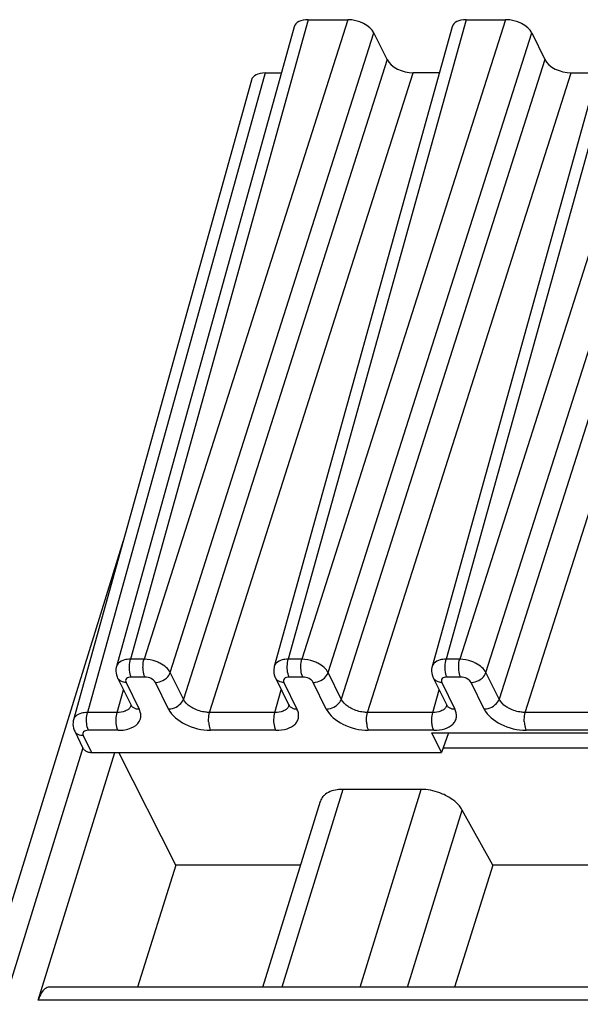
# Model space of a CAD drawing. Header units: millimetres. Extents: x 0 to 841, y 0 to 594.
# Tile 11 of 237: x 161 to 174, y 147 to 170. Entities that reach past the tile are written whole.
import ezdxf

# ---------------------------------------------------------------- set-up
doc = ezdxf.new("R2010")
doc.units = ezdxf.units.MM
doc.header["$LTSCALE"] = 46.255
doc.layers.get('0').update_dxf_attribs({"linetype": 'CONTINUOUS'})

msp = doc.modelspace()

# ---------------------------------------------------------------- linework, layer by layer
at = {"color": 9, "linetype": 'CONTINUOUS'}
for p, q in [((167.78398, 169.74045), (163.63433, 154.80576)), ((168.70519, 169.74045), (163.95087, 154.80576)), ((171.46823, 169.74045), (167.31858, 154.80576)), ((172.38943, 169.74045), (167.63511, 154.80576)), ((175.15247, 169.74045), (171.00282, 154.80576)), ((176.07367, 169.74045), (171.31935, 154.80576)), ((164.56382, 154.495), (169.31814, 169.42969)), ((168.24807, 154.495), (173.00239, 169.42969)), ((171.93231, 154.495), (176.68663, 169.42969)), ((169.62323, 168.80799), (164.86891, 153.8733)), ((173.30748, 168.80799), (168.55316, 153.8733)), ((176.99172, 168.80799), (172.2374, 153.8733)), ((166.78221, 168.49723), (162.63256, 153.56254)), ((165.48187, 153.56254), (170.23619, 168.49723)), ((169.16611, 153.56254), (173.92043, 168.49723)), ((172.85036, 153.56254), (177.60468, 168.49723)), ((163.95087, 154.80576), (163.63433, 154.80576)), ((167.63511, 154.80576), (167.31858, 154.80576)), ((171.31935, 154.80576), (171.00282, 154.80576)), ((163.97101, 154.38841), (163.65448, 154.38841)), ((164.86891, 153.8733), (164.56382, 154.495)), ((167.65526, 154.38841), (167.33872, 154.38841)), ((168.55316, 153.8733), (168.24807, 154.495)), ((171.3395, 154.38841), (171.02296, 154.38841)), ((172.2374, 153.8733), (171.93231, 154.495)), ((163.3235, 153.56254), (163.47021, 154.09058)), ((163.53129, 154.26411), (163.83638, 153.6424)), ((164.52128, 153.6424), (164.21619, 154.26411)), ((167.00774, 153.56254), (167.15446, 154.09058)), ((167.21554, 154.26411), (167.52063, 153.6424)), ((168.20553, 153.6424), (167.90044, 154.26411)), ((170.69199, 153.56254), (170.8387, 154.09058)), ((170.89978, 154.26411), (171.20487, 153.6424)), ((171.88977, 153.6424), (171.58468, 154.26411)), ((163.3235, 153.56254), (162.63256, 153.56254)), ((167.00774, 153.56254), (165.48187, 153.56254)), ((170.69199, 153.56254), (169.16611, 153.56254)), ((174.37623, 153.56254), (172.85036, 153.56254)), ((163.34365, 153.14519), (162.6527, 153.14519)), ((167.02789, 153.14519), (165.50202, 153.14519)), ((170.71213, 153.14519), (169.18626, 153.14519)), ((174.39638, 153.14519), (172.8705, 153.14519)), ((162.52952, 153.02089), (162.72133, 152.63002)), ((162.52048, 152.73233), (146.1659, 99.80891)), ((168.59214, 151.76549), (167.16492, 147.147)), ((168.99451, 147.147), (170.42173, 151.76549)), ((170.09952, 147.147), (171.3775, 151.28254)), ((181.3789, 146.84429), (161.48369, 146.84429))]:
    msp.add_line(p, q, dxfattribs=at)
at = {"color": 7, "linetype": 'CONTINUOUS'}
for p, q in [((167.78398, 169.74045), (168.70519, 169.74045)), ((171.46823, 169.74045), (172.38943, 169.74045)), ((167.45752, 169.5728), (163.30746, 154.63666)), ((171.14176, 169.5728), (166.99171, 154.63666)), ((174.826, 169.5728), (170.67595, 154.63666)), ((169.62323, 168.80799), (169.31814, 169.42969)), ((173.00239, 169.42969), (173.30748, 168.80799)), ((166.45574, 168.32958), (162.30569, 153.39344)), ((166.78221, 168.49723), (167.15867, 168.49723)), ((170.84291, 168.49723), (170.23619, 168.49723)), ((173.92043, 168.49723), (174.52715, 168.49723)), ((145.58013, 99.69161), (163.46844, 157.57822)), ((163.3346, 154.36694), (163.63968, 153.74524)), ((167.01884, 154.36694), (167.32393, 153.74524)), ((170.70308, 154.36694), (171.00817, 153.74524)), ((163.64006, 153.74448), (163.63968, 153.74524)), ((167.3243, 153.74448), (167.32393, 153.74524)), ((171.00855, 153.74448), (171.00817, 153.74524)), ((162.33282, 153.12372), (162.52568, 152.73072)), ((170.8928, 152.63002), (170.6705, 153.08303)), ((170.6705, 153.08303), (175.2758, 153.08303)), ((171.05947, 153.08303), (170.8928, 152.63002)), ((170.93287, 152.73894), (175.44466, 152.73894)), ((161.48369, 146.84429), (163.27162, 152.63002)), ((162.72133, 152.63002), (170.8928, 152.63002)), ((164.69525, 149.9951), (163.36045, 152.63002)), ((170.42173, 151.76549), (168.59214, 151.76549)), ((166.7253, 147.147), (168.06829, 151.49291)), ((172.09365, 149.9951), (171.3775, 151.28254)), ((164.69525, 149.9951), (163.79821, 147.147)), ((167.60543, 149.9951), (164.69525, 149.9951)), ((172.09365, 149.9951), (171.19558, 147.147)), ((176.13446, 149.9951), (172.09365, 149.9951)), ((181.47245, 147.147), (161.73746, 147.147))]:
    msp.add_line(p, q, dxfattribs=at)
for points in [[(163.30748, 154.63647), (163.3017, 154.61246), (163.29558, 154.56983), (163.2945, 154.52612), (163.29864, 154.48188), (163.308, 154.43782), (163.32244, 154.39481), (163.33558, 154.36534)], [(166.99173, 154.63647), (166.98594, 154.61246), (166.97982, 154.56983), (166.97875, 154.52612), (166.98288, 154.48188), (166.99225, 154.43782), (167.00668, 154.39481), (167.01983, 154.36534)], [(170.67597, 154.63647), (170.67019, 154.61246), (170.66406, 154.56983), (170.66299, 154.52612), (170.66713, 154.48188), (170.67649, 154.43782), (170.69093, 154.39481), (170.70407, 154.36534)], [(163.64021, 153.74455), (163.64231, 153.74011), (163.64664, 153.72892), (163.64799, 153.72363), (163.64811, 153.72308)], [(167.32445, 153.74455), (167.32656, 153.74011), (167.33089, 153.72892), (167.33224, 153.72363), (167.33236, 153.72308)], [(171.0087, 153.74455), (171.0108, 153.74011), (171.01513, 153.72892), (171.01648, 153.72363), (171.0166, 153.72308)], [(162.30571, 153.39325), (162.29993, 153.36924), (162.2938, 153.32661), (162.29273, 153.2829), (162.29687, 153.23866), (162.30623, 153.1946), (162.32067, 153.15159), (162.33381, 153.12212)]]:
    msp.add_lwpolyline(points, dxfattribs=at)
at = {"color": 9, "linetype": 'CONTINUOUS'}
for centre, radius, start, end in [((163.4754, 154.43514), 0.15627, 206.210623, 221.547049), ((167.15964, 154.43514), 0.15627, 206.210623, 221.547049), ((170.84389, 154.43514), 0.15627, 206.210623, 221.547049), ((163.4691, 153.78514), 0.18963, 315.32614, 323.316297), ((163.78048, 153.81344), 0.15628, 206.153777, 221.548332), ((167.15335, 153.78514), 0.18963, 315.32614, 323.316297), ((167.46473, 153.81344), 0.15628, 206.153777, 221.548332), ((170.83759, 153.78514), 0.18963, 315.32614, 323.316297), ((171.14897, 153.81344), 0.15628, 206.153777, 221.548332), ((162.47363, 153.19192), 0.15627, 206.210623, 221.547049)]:
    msp.add_arc(centre, radius, start, end, dxfattribs=at)
at = {"color": 7, "linetype": 'CONTINUOUS'}
for centre, major_axis, ratio, start_param, end_param in [((167.93667, 169.4296), (0.47782, -0.14773), 0.57239492, 2.06604593, 3.15808391), ((168.85759, 169.4296), (0.47774, -0.14756), 0.57268648, 6.77810472, 8.34859646), ((171.62091, 169.4296), (0.47782, -0.14773), 0.57239492, 8.34923124, 9.44126921), ((172.54183, 169.4296), (0.47774, -0.14756), 0.57268648, 6.77810472, 8.34859646), ((170.08379, 168.80808), (0.47774, -0.14756), 0.57268648, -2.64667324, -1.0761815), ((173.76803, 168.80808), (0.47774, -0.14756), 0.57268648, -2.64667324, -1.0761815), ((166.9349, 168.18638), (0.47782, -0.14773), 0.57239492, 2.06604593, 3.15810279)]:
    msp.add_ellipse(centre, major_axis=major_axis, ratio=ratio, start_param=start_param, end_param=end_param, dxfattribs=at)
at = {"color": 9, "linetype": 'CONTINUOUS'}
for points, knots in [([(163.55661, 154.80028), (163.53564, 154.79741), (163.46287, 154.78332), (163.39055, 154.75084), (163.35292, 154.71303)], [0, 0, 0, 0, 0.28400048, 1, 1, 1, 1]), ([(163.61117, 154.58651), (163.61024, 154.60582), (163.60975, 154.67943), (163.61882, 154.75369), (163.63434, 154.80575)], [0, 0, 0, 0, 0.26249603, 1, 1, 1, 1]), ([(163.92769, 154.5865), (163.92676, 154.60582), (163.92627, 154.67944), (163.93535, 154.7537), (163.95087, 154.80576)], [0, 0, 0, 0, 0.2624969, 1, 1, 1, 1]), ([(164.32058, 154.71303), (164.29182, 154.72764), (164.17467, 154.77842), (164.04625, 154.8049), (163.95087, 154.80576)], [0, 0, 0, 0, 0.25275051, 1, 1, 1, 1]), ([(167.24085, 154.80028), (167.21989, 154.79741), (167.14712, 154.78332), (167.07479, 154.75084), (167.03716, 154.71303)], [0, 0, 0, 0, 0.28400048, 1, 1, 1, 1]), ([(167.29541, 154.58651), (167.29448, 154.60582), (167.29399, 154.67943), (167.30306, 154.75369), (167.31858, 154.80575)], [0, 0, 0, 0, 0.26249603, 1, 1, 1, 1]), ([(167.61194, 154.5865), (167.611, 154.60582), (167.61052, 154.67944), (167.61959, 154.7537), (167.63511, 154.80576)], [0, 0, 0, 0, 0.2624969, 1, 1, 1, 1]), ([(168.00483, 154.71303), (167.97606, 154.72764), (167.85891, 154.77842), (167.73049, 154.8049), (167.63511, 154.80576)], [0, 0, 0, 0, 0.25275051, 1, 1, 1, 1]), ([(170.9251, 154.80028), (170.90413, 154.79741), (170.83136, 154.78332), (170.75903, 154.75084), (170.72141, 154.71303)], [0, 0, 0, 0, 0.28400048, 1, 1, 1, 1]), ([(170.97965, 154.58651), (170.97872, 154.60582), (170.97824, 154.67943), (170.98731, 154.75369), (171.00283, 154.80575)], [0, 0, 0, 0, 0.26249603, 1, 1, 1, 1]), ([(171.29618, 154.5865), (171.29525, 154.60582), (171.29476, 154.67944), (171.30383, 154.7537), (171.31935, 154.80576)], [0, 0, 0, 0, 0.2624969, 1, 1, 1, 1]), ([(171.68907, 154.71303), (171.66031, 154.72764), (171.54316, 154.77842), (171.41473, 154.8049), (171.31935, 154.80576)], [0, 0, 0, 0, 0.25275051, 1, 1, 1, 1]), ([(163.65448, 154.38841), (163.64807, 154.40147), (163.62358, 154.46496), (163.61374, 154.53327), (163.61117, 154.58651)], [0, 0, 0, 0, 0.21444231, 1, 1, 1, 1]), ([(163.97101, 154.38841), (163.9646, 154.40147), (163.94011, 154.46496), (163.93026, 154.53327), (163.92769, 154.5865)], [0, 0, 0, 0, 0.21444297, 1, 1, 1, 1]), ([(164.56381, 154.49501), (164.54144, 154.53994), (164.46692, 154.6252), (164.37402, 154.68588), (164.32058, 154.71303)], [0, 0, 0, 0, 0.45577713, 1, 1, 1, 1]), ([(167.33872, 154.38841), (167.33231, 154.40147), (167.30782, 154.46496), (167.29798, 154.53327), (167.29541, 154.58651)], [0, 0, 0, 0, 0.21444232, 1, 1, 1, 1]), ([(167.65526, 154.38841), (167.64885, 154.40147), (167.62435, 154.46496), (167.61451, 154.53327), (167.61194, 154.5865)], [0, 0, 0, 0, 0.21444297, 1, 1, 1, 1]), ([(168.24805, 154.49501), (168.22568, 154.53994), (168.15116, 154.6252), (168.05826, 154.68588), (168.00483, 154.71303)], [0, 0, 0, 0, 0.45577713, 1, 1, 1, 1]), ([(171.02297, 154.38841), (171.01656, 154.40147), (170.99206, 154.46496), (170.98222, 154.53327), (170.97965, 154.58651)], [0, 0, 0, 0, 0.21444232, 1, 1, 1, 1]), ([(171.3395, 154.38841), (171.33309, 154.40147), (171.30859, 154.46496), (171.29875, 154.53327), (171.29618, 154.5865)], [0, 0, 0, 0, 0.21444297, 1, 1, 1, 1]), ([(171.93229, 154.49501), (171.90993, 154.53994), (171.83541, 154.6252), (171.7425, 154.68588), (171.68907, 154.71303)], [0, 0, 0, 0, 0.45577713, 1, 1, 1, 1]), ([(163.5313, 154.26411), (163.51394, 154.26411), (163.45158, 154.2691), (163.38861, 154.29751), (163.35845, 154.33149)], [0, 0, 0, 0, 0.27643949, 1, 1, 1, 1]), ([(163.65448, 154.38841), (163.63231, 154.38845), (163.592, 154.38372), (163.54069, 154.35813), (163.51575, 154.31128), (163.52418, 154.27862), (163.53129, 154.26411)], [0, 0, 0, 0, 0.31096243, 0.56244347, 0.77333499, 1, 1, 1, 1]), ([(164.21619, 154.26411), (164.19709, 154.30335), (164.11548, 154.36469), (164.02186, 154.38841), (163.97101, 154.38841)], [0, 0, 0, 0, 0.46190496, 1, 1, 1, 1]), ([(164.21619, 154.26411), (164.23449, 154.26411), (164.30991, 154.2708), (164.38301, 154.29983), (164.43069, 154.3315)], [0, 0, 0, 0, 0.24220058, 1, 1, 1, 1]), ([(164.43069, 154.3315), (164.4465, 154.342), (164.50246, 154.38539), (164.54754, 154.44566), (164.5638, 154.49501)], [0, 0, 0, 0, 0.26759048, 1, 1, 1, 1]), ([(167.21554, 154.26411), (167.19818, 154.26411), (167.13583, 154.2691), (167.07285, 154.29751), (167.04269, 154.33149)], [0, 0, 0, 0, 0.27643949, 1, 1, 1, 1]), ([(167.33872, 154.38841), (167.31656, 154.38845), (167.27624, 154.38372), (167.22493, 154.35813), (167.19999, 154.31128), (167.20842, 154.27862), (167.21554, 154.26411)], [0, 0, 0, 0, 0.31096243, 0.56244347, 0.77333499, 1, 1, 1, 1]), ([(167.90044, 154.26411), (167.88133, 154.30335), (167.79972, 154.36469), (167.7061, 154.38841), (167.65526, 154.38841)], [0, 0, 0, 0, 0.46190496, 1, 1, 1, 1]), ([(167.90044, 154.26411), (167.91873, 154.26411), (167.99415, 154.2708), (168.06725, 154.29983), (168.11493, 154.3315)], [0, 0, 0, 0, 0.24220058, 1, 1, 1, 1]), ([(168.11493, 154.3315), (168.13074, 154.342), (168.1867, 154.38539), (168.23179, 154.44566), (168.24805, 154.49501)], [0, 0, 0, 0, 0.26759048, 1, 1, 1, 1]), ([(170.89978, 154.26411), (170.88242, 154.26411), (170.82007, 154.2691), (170.75709, 154.29751), (170.72693, 154.33149)], [0, 0, 0, 0, 0.27643949, 1, 1, 1, 1]), ([(171.02296, 154.38841), (171.0008, 154.38845), (170.96049, 154.38372), (170.90918, 154.35813), (170.88424, 154.31128), (170.89266, 154.27862), (170.89978, 154.26411)], [0, 0, 0, 0, 0.31096243, 0.56244347, 0.77333499, 1, 1, 1, 1]), ([(171.58468, 154.26411), (171.56558, 154.30335), (171.48397, 154.36469), (171.39035, 154.38841), (171.3395, 154.38841)], [0, 0, 0, 0, 0.46190496, 1, 1, 1, 1]), ([(171.58468, 154.26411), (171.60298, 154.26411), (171.6784, 154.2708), (171.7515, 154.29983), (171.79917, 154.3315)], [0, 0, 0, 0, 0.24220058, 1, 1, 1, 1]), ([(171.79917, 154.3315), (171.81499, 154.342), (171.87095, 154.38539), (171.91603, 154.44566), (171.93229, 154.49501)], [0, 0, 0, 0, 0.26759048, 1, 1, 1, 1]), ([(164.73578, 153.70979), (164.7516, 153.72029), (164.80756, 153.76368), (164.85265, 153.82395), (164.86891, 153.8733)], [0, 0, 0, 0, 0.26759383, 1, 1, 1, 1]), ([(165.11106, 153.65183), (165.08335, 153.66585), (164.98861, 153.7213), (164.90322, 153.80183), (164.86891, 153.8733)], [0, 0, 0, 0, 0.28143403, 1, 1, 1, 1]), ([(168.42002, 153.70979), (168.43584, 153.72029), (168.4918, 153.76368), (168.53689, 153.82395), (168.55316, 153.8733)], [0, 0, 0, 0, 0.26759383, 1, 1, 1, 1]), ([(168.7953, 153.65183), (168.7676, 153.66585), (168.67285, 153.7213), (168.58746, 153.80183), (168.55316, 153.8733)], [0, 0, 0, 0, 0.28143403, 1, 1, 1, 1]), ([(172.10427, 153.70979), (172.12008, 153.72029), (172.17605, 153.76368), (172.22114, 153.82395), (172.2374, 153.8733)], [0, 0, 0, 0, 0.26759383, 1, 1, 1, 1]), ([(172.47955, 153.65183), (172.45184, 153.66585), (172.35709, 153.7213), (172.27171, 153.80183), (172.2374, 153.8733)], [0, 0, 0, 0, 0.28143403, 1, 1, 1, 1]), ([(163.55955, 153.61712), (163.54414, 153.60772), (163.47048, 153.57219), (163.38682, 153.56197), (163.3235, 153.56254)], [0, 0, 0, 0, 0.2217642, 1, 1, 1, 1]), ([(163.66352, 153.70978), (163.67984, 153.6914), (163.70823, 153.67158), (163.73922, 153.65923), (163.74756, 153.65641)], [0, 0, 0, 0, 0.73628388, 1, 1, 1, 1]), ([(163.83919, 153.35034), (163.86337, 153.39152), (163.89012, 153.49488), (163.85908, 153.59469), (163.83638, 153.6424)], [0, 0, 0, 0, 0.47472461, 1, 1, 1, 1]), ([(164.52128, 153.6424), (164.53958, 153.6424), (164.615, 153.64909), (164.6881, 153.67812), (164.73578, 153.70979)], [0, 0, 0, 0, 0.24220118, 1, 1, 1, 1]), ([(164.52128, 153.6424), (164.60026, 153.48667), (164.92275, 153.2388), (165.29868, 153.14658), (165.50202, 153.14519)], [0, 0, 0, 0, 0.46200276, 1, 1, 1, 1]), ([(165.48186, 153.56253), (165.45083, 153.56221), (165.32311, 153.57024), (165.19739, 153.60814), (165.11105, 153.65182)], [0, 0, 0, 0, 0.24284898, 1, 1, 1, 1]), ([(167.24379, 153.61712), (167.22839, 153.60772), (167.15473, 153.57219), (167.07106, 153.56197), (167.00774, 153.56254)], [0, 0, 0, 0, 0.2217642, 1, 1, 1, 1]), ([(167.02789, 153.14519), (167.1166, 153.14586), (167.27808, 153.16283), (167.45555, 153.25459), (167.53627, 153.36271), (167.57378, 153.48537), (167.5484, 153.58402), (167.52063, 153.6424)], [0, 0, 0, 0, 0.31021309, 0.56079249, 0.66929963, 0.77394289, 1, 1, 1, 1]), ([(167.34777, 153.70978), (167.36409, 153.6914), (167.39247, 153.67158), (167.42346, 153.65923), (167.4318, 153.65641)], [0, 0, 0, 0, 0.73628388, 1, 1, 1, 1]), ([(168.20553, 153.6424), (168.22382, 153.6424), (168.29924, 153.64909), (168.37235, 153.67812), (168.42002, 153.70979)], [0, 0, 0, 0, 0.24220118, 1, 1, 1, 1]), ([(168.20553, 153.6424), (168.28451, 153.48667), (168.607, 153.2388), (168.98293, 153.14658), (169.18626, 153.14519)], [0, 0, 0, 0, 0.46200276, 1, 1, 1, 1]), ([(169.1661, 153.56253), (169.13507, 153.56221), (169.00735, 153.57024), (168.88163, 153.60814), (168.7953, 153.65182)], [0, 0, 0, 0, 0.24284898, 1, 1, 1, 1]), ([(170.92803, 153.61712), (170.91263, 153.60772), (170.83897, 153.57219), (170.75531, 153.56197), (170.69199, 153.56254)], [0, 0, 0, 0, 0.2217642, 1, 1, 1, 1]), ([(170.71213, 153.14519), (170.80085, 153.14586), (170.96233, 153.16283), (171.1398, 153.25459), (171.22051, 153.36271), (171.25802, 153.48537), (171.23264, 153.58402), (171.20487, 153.6424)], [0, 0, 0, 0, 0.31021309, 0.56079249, 0.66929963, 0.77394289, 1, 1, 1, 1]), ([(171.03201, 153.70978), (171.04833, 153.6914), (171.07672, 153.67158), (171.10771, 153.65923), (171.11605, 153.65641)], [0, 0, 0, 0, 0.73628388, 1, 1, 1, 1]), ([(171.88977, 153.6424), (171.90807, 153.6424), (171.98349, 153.64909), (172.05659, 153.67812), (172.10427, 153.70979)], [0, 0, 0, 0, 0.24220118, 1, 1, 1, 1]), ([(171.88977, 153.6424), (171.96875, 153.48667), (172.29124, 153.2388), (172.66717, 153.14658), (172.8705, 153.14519)], [0, 0, 0, 0, 0.46200276, 1, 1, 1, 1]), ([(172.85035, 153.56253), (172.81932, 153.56221), (172.6916, 153.57024), (172.56587, 153.60814), (172.47954, 153.65182)], [0, 0, 0, 0, 0.24284898, 1, 1, 1, 1]), ([(162.55483, 153.55706), (162.53387, 153.55419), (162.4611, 153.5401), (162.38877, 153.50762), (162.35115, 153.46981)], [0, 0, 0, 0, 0.28400048, 1, 1, 1, 1]), ([(162.60939, 153.34329), (162.60846, 153.3626), (162.60798, 153.43621), (162.61705, 153.51047), (162.63257, 153.56253)], [0, 0, 0, 0, 0.26249603, 1, 1, 1, 1]), ([(163.30033, 153.34328), (163.29939, 153.3626), (163.29891, 153.43622), (163.30798, 153.51048), (163.3235, 153.56254)], [0, 0, 0, 0, 0.2624969, 1, 1, 1, 1]), ([(165.45869, 153.34328), (165.45776, 153.3626), (165.45727, 153.43622), (165.46635, 153.51048), (165.48187, 153.56255)], [0, 0, 0, 0, 0.26249474, 1, 1, 1, 1]), ([(166.98457, 153.34328), (166.98364, 153.3626), (166.98315, 153.43622), (166.99222, 153.51048), (167.00774, 153.56254)], [0, 0, 0, 0, 0.2624969, 1, 1, 1, 1]), ([(169.14294, 153.34328), (169.14201, 153.3626), (169.14152, 153.43622), (169.15059, 153.51048), (169.16611, 153.56255)], [0, 0, 0, 0, 0.26249474, 1, 1, 1, 1]), ([(170.66881, 153.34328), (170.66788, 153.3626), (170.66739, 153.43622), (170.67647, 153.51048), (170.69199, 153.56254)], [0, 0, 0, 0, 0.2624969, 1, 1, 1, 1]), ([(172.82718, 153.34328), (172.82625, 153.3626), (172.82576, 153.43622), (172.83483, 153.51048), (172.85035, 153.56255)], [0, 0, 0, 0, 0.26249474, 1, 1, 1, 1]), ([(162.6527, 153.14519), (162.63054, 153.14523), (162.59023, 153.14049), (162.53892, 153.11491), (162.51397, 153.06806), (162.5224, 153.0354), (162.52952, 153.02089)], [0, 0, 0, 0, 0.31096228, 0.5624428, 0.7733345, 1, 1, 1, 1]), ([(162.65271, 153.14519), (162.6463, 153.15825), (162.6218, 153.22174), (162.61196, 153.29005), (162.60939, 153.34329)], [0, 0, 0, 0, 0.21444221, 1, 1, 1, 1]), ([(163.34364, 153.14519), (163.33723, 153.15825), (163.31274, 153.22174), (163.3029, 153.29005), (163.30033, 153.34328)], [0, 0, 0, 0, 0.21444287, 1, 1, 1, 1]), ([(163.34365, 153.14519), (163.44791, 153.14597), (163.63473, 153.16677), (163.79857, 153.28116), (163.83919, 153.35034)], [0, 0, 0, 0, 0.56515295, 1, 1, 1, 1]), ([(165.45869, 153.34328), (165.45961, 153.32437), (165.46572, 153.257), (165.48049, 153.18906), (165.50202, 153.14519)], [0, 0, 0, 0, 0.27926886, 1, 1, 1, 1]), ([(167.02789, 153.14519), (167.02148, 153.15825), (166.99698, 153.22174), (166.98714, 153.29005), (166.98457, 153.34328)], [0, 0, 0, 0, 0.21444277, 1, 1, 1, 1]), ([(169.14294, 153.34328), (169.14385, 153.32437), (169.14996, 153.257), (169.16473, 153.18906), (169.18626, 153.14519)], [0, 0, 0, 0, 0.27926886, 1, 1, 1, 1]), ([(170.69138, 153.2003), (170.68824, 153.2111), (170.6765, 153.25799), (170.6706, 153.30626), (170.66881, 153.34328)], [0, 0, 0, 0, 0.23282417, 1, 1, 1, 1]), ([(170.71213, 153.14519), (170.71012, 153.14929), (170.70197, 153.16716), (170.69558, 153.18582), (170.69138, 153.2003)], [0, 0, 0, 0, 0.23222183, 1, 1, 1, 1]), ([(172.82718, 153.34328), (172.82809, 153.32437), (172.83421, 153.257), (172.84897, 153.18906), (172.8705, 153.14519)], [0, 0, 0, 0, 0.27926886, 1, 1, 1, 1]), ([(162.52952, 153.02089), (162.51216, 153.02089), (162.44981, 153.02588), (162.38683, 153.05429), (162.35667, 153.08827)], [0, 0, 0, 0, 0.27643949, 1, 1, 1, 1])]:
    msp.add_open_spline(points, degree=3, knots=knots, dxfattribs=at)
for points in [[(163.63434, 154.80575), (163.60837, 154.80556), (163.58234, 154.80381), (163.55661, 154.80028)], [(167.31859, 154.80575), (167.29261, 154.80556), (167.26659, 154.80381), (167.24085, 154.80028)], [(171.00283, 154.80575), (170.97685, 154.80556), (170.95083, 154.80381), (170.9251, 154.80028)], [(163.35292, 154.71303), (163.33203, 154.69203), (163.31548, 154.66517), (163.30753, 154.63664)], [(167.03716, 154.71303), (167.01627, 154.69203), (166.99972, 154.66517), (166.99177, 154.63664)], [(170.72141, 154.71303), (170.70052, 154.69203), (170.68396, 154.66517), (170.67602, 154.63664)], [(163.58334, 153.63354), (163.57574, 153.62761), (163.56777, 153.62214), (163.55955, 153.61712)], [(163.60396, 153.65183), (163.5975, 153.64529), (163.59058, 153.63919), (163.58334, 153.63354)], [(163.64863, 153.72704), (163.64295, 153.70729), (163.63343, 153.68834), (163.62117, 153.67185)], [(163.74756, 153.65641), (163.77596, 153.64681), (163.80641, 153.6424), (163.83638, 153.6424)], [(167.26758, 153.63354), (167.25999, 153.62761), (167.25201, 153.62214), (167.24379, 153.61712)], [(167.2882, 153.65183), (167.28175, 153.64529), (167.27482, 153.63919), (167.26758, 153.63354)], [(167.33288, 153.72704), (167.3272, 153.70729), (167.31767, 153.68834), (167.30542, 153.67185)], [(167.4318, 153.65641), (167.4602, 153.64681), (167.49065, 153.6424), (167.52063, 153.6424)], [(170.95182, 153.63354), (170.94423, 153.62761), (170.93626, 153.62214), (170.92803, 153.61712)], [(170.97244, 153.65183), (170.96599, 153.64529), (170.95907, 153.63919), (170.95182, 153.63354)], [(171.01712, 153.72704), (171.01144, 153.70729), (171.00192, 153.68834), (170.98966, 153.67185)], [(171.11605, 153.65641), (171.14444, 153.64681), (171.1749, 153.6424), (171.20487, 153.6424)], [(162.35115, 153.46981), (162.33025, 153.44881), (162.3137, 153.42195), (162.30576, 153.39342)], [(162.63257, 153.56253), (162.60659, 153.56234), (162.58057, 153.56059), (162.55483, 153.55706)]]:
    msp.add_open_spline(points, degree=3, dxfattribs=at)
at = {"color": 7, "linetype": 'CONTINUOUS'}
for points in [[(162.52568, 152.73072), (162.53184, 152.71818), (162.53985, 152.70641), (162.54917, 152.69601)], [(162.63231, 152.64359), (162.6608, 152.63414), (162.69131, 152.63002), (162.72133, 152.63002)], [(161.6925, 147.13957), (161.67283, 147.13302), (161.65439, 147.1223), (161.63802, 147.10959)], [(161.73746, 147.14699), (161.72227, 147.14699), (161.70691, 147.14437), (161.6925, 147.13957)]]:
    msp.add_open_spline(points, degree=3, dxfattribs=at)
for points, knots in [([(162.54917, 152.69601), (162.55442, 152.69015), (162.57825, 152.66722), (162.60848, 152.65149), (162.63231, 152.64359)], [0, 0, 0, 0, 0.23864209, 1, 1, 1, 1]), ([(168.59214, 151.76549), (168.54763, 151.76549), (168.39376, 151.75596), (168.23408, 151.70182), (168.15336, 151.62602)], [0, 0, 0, 0, 0.28674265, 1, 1, 1, 1]), ([(170.988, 151.62602), (170.94374, 151.64839), (170.76446, 151.72606), (170.56748, 151.76549), (170.42173, 151.76549)], [0, 0, 0, 0, 0.25386908, 1, 1, 1, 1]), ([(168.15336, 151.62602), (168.14333, 151.6166), (168.10678, 151.57821), (168.07984, 151.5304), (168.06825, 151.49293)], [0, 0, 0, 0, 0.2596683, 1, 1, 1, 1]), ([(171.3775, 151.28254), (171.3586, 151.31651), (171.25737, 151.45993), (171.10911, 151.56482), (170.988, 151.62602)], [0, 0, 0, 0, 0.22267824, 1, 1, 1, 1]), ([(161.63802, 147.10959), (161.60251, 147.08203), (161.53895, 146.99667), (161.50094, 146.90011), (161.48369, 146.84429)], [0, 0, 0, 0, 0.43482843, 1, 1, 1, 1])]:
    msp.add_open_spline(points, degree=3, knots=knots, dxfattribs=at)

doc.saveas('drawing.dxf')
